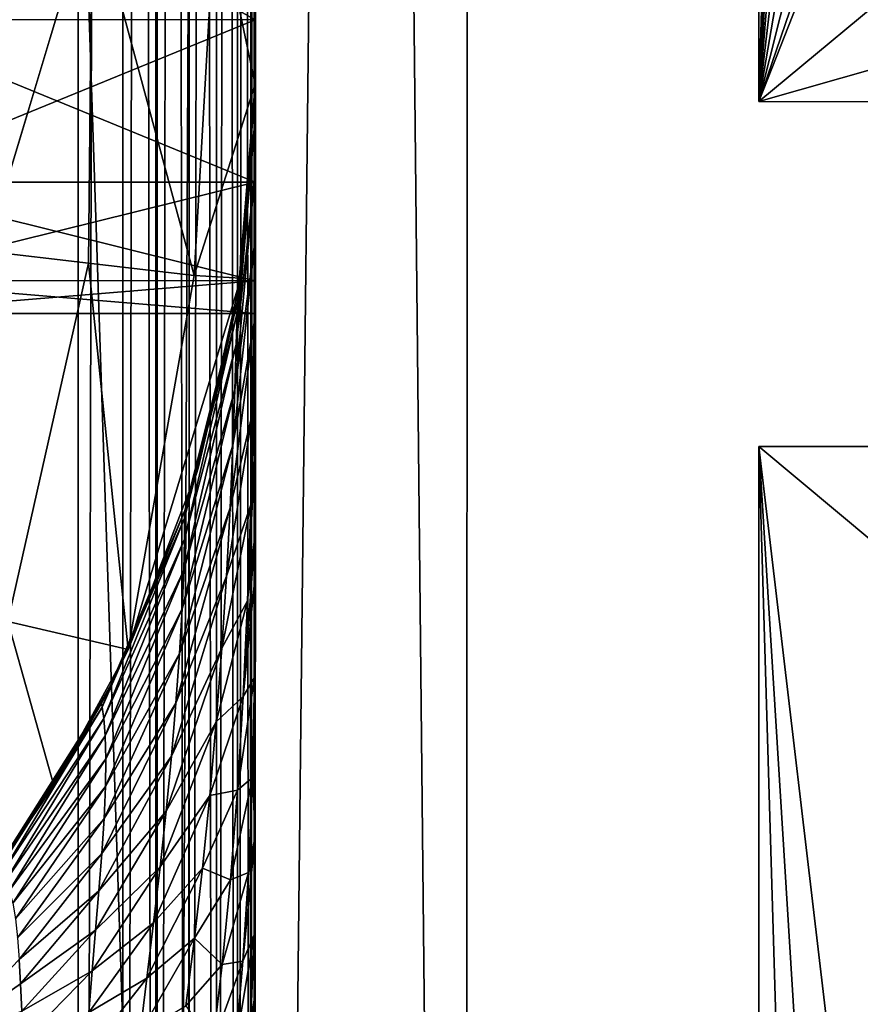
# Model space of a CAD drawing. Header units: metres. Extents: x -205 to 205, y -104 to 104.
# Tile 80 of 256: x -174.4 to -171.22, y -22.36 to -18.64. Entities that reach past the tile are written whole.
import ezdxf

# ---------------------------------------------------------------- set-up
doc = ezdxf.new("R2010")
doc.units = ezdxf.units.M
doc.layers.add('solid_01_2-CONSUMER_EHM_BOX_SW0001', color=7, linetype='CONTINUOUS')

msp = doc.modelspace()

# ---------------------------------------------------------------- linework, layer by layer
at = {"layer": 'solid_01_2-CONSUMER_EHM_BOX_SW0001'}
for points in [[(-200.010849, -74.958488), (-200.010773, 75.041512), (-0.010778, 75.04142)], [(-0.010849, -74.95858), (-200.010849, -74.958488), (-0.010778, 75.04142)], [(-174.012405, -37.447227, 75), (-185.602478, 63.645401, 75), (-185.61615, -63.545567, 75)], [(-174.001678, 37.552773, 75), (-185.602478, 63.645401, 75), (-174.012405, -37.447227, 75)], [(-174.779678, -44.773994, 63.099998), (-174.770035, 44.871502, 63.099998), (-173.878281, 45.545788, 63.099998)], [(-173.888062, -45.448475, 63.099998), (-174.779678, -44.773994, 63.099998), (-173.878281, 45.545788, 63.099998)], [(-173.888062, -45.448475, 63.099998), (-173.878281, 45.545788, 63.099998), (-173.501678, 37.5527, 63.099998)], [(-174.82457, -41.498524, 46), (-174.812668, 41.604301, 46), (-174.170227, 42.462925, 46)], [(-174.182373, -42.35733, 46), (-174.82457, -41.498524, 46), (-174.170227, 42.462925, 46)], [(-174.001678, 37.552773, 46), (-174.182373, -42.35733, 46), (-174.170227, 42.462925, 46)], [(-176.001678, 37.553059, 48), (-176.012405, -37.446941, 48), (-173.501678, 37.5527, 48)], [(-176.001678, 37.553059, 57), (-176.012405, -37.446941, 57), (-173.501678, 37.5527, 57)], [(-176.001678, 37.553059, 55), (-173.512405, -37.4473, 55), (-176.012405, -37.446941, 55)], [(-176.012405, -37.446941, 48), (-173.512405, -37.4473, 48), (-173.501678, 37.5527, 48)], [(-173.512405, -37.4473, 57), (-173.501678, 37.5527, 57), (-176.012405, -37.446941, 57)], [(-176.001678, 37.553059, 55), (-173.501678, 37.5527, 55), (-173.512405, -37.4473, 55)], [(-174.001678, 37.552773, 46), (-174.012405, -37.447227, 46), (-174.182373, -42.35733, 46)], [(-173.872269, 37.552753, 45.982964), (-174.012405, -37.447227, 46), (-174.001678, 37.552773, 46)], [(-173.883499, -37.447247, 75.016899), (-174.001678, 37.552773, 75), (-174.012405, -37.447227, 75)], [(-173.872269, 37.552753, 45.982964), (-173.882996, -37.447247, 45.982964), (-174.012405, -37.447227, 46)], [(-173.872772, 37.552753, 75.016899), (-174.001678, 37.552773, 75), (-173.883499, -37.447247, 75.016899)], [(-173.888062, -45.448475, 63.099998), (-173.501678, 37.5527, 63.099998), (-173.512405, -37.4473, 63.099998)], [(-173.872772, 37.552753, 75.016899), (-173.883499, -37.447247, 75.016899), (-173.762741, -37.447262, 75.066788)], [(-173.872269, 37.552753, 45.982964), (-173.751556, 37.552738, 45.932949), (-173.882996, -37.447247, 45.982964)], [(-173.751556, 37.552738, 45.932949), (-173.762299, -37.447262, 45.932949), (-173.882996, -37.447247, 45.982964)], [(-173.872772, 37.552753, 75.016899), (-173.762741, -37.447262, 75.066788), (-173.752014, 37.552738, 75.066788)], [(-173.752014, 37.552738, 75.066788), (-173.762741, -37.447262, 75.066788), (-173.659042, -37.447277, 75.146263)], [(-173.751556, 37.552738, 45.932949), (-173.647934, 37.552723, 45.853367), (-173.762299, -37.447262, 45.932949)], [(-173.647934, 37.552723, 45.853367), (-173.658676, -37.447277, 45.853367), (-173.762299, -37.447262, 45.932949)], [(-173.752014, 37.552738, 75.066788), (-173.659042, -37.447277, 75.146263), (-173.6483, 37.552723, 75.146263)], [(-173.6483, 37.552723, 75.146263), (-173.659042, -37.447277, 75.146263), (-173.579468, -37.447289, 75.249886)], [(-173.647934, 37.552723, 45.853367), (-173.568466, 37.552711, 45.74966), (-173.658676, -37.447277, 45.853367)], [(-173.568466, 37.552711, 45.74966), (-173.579193, -37.447289, 45.74966), (-173.658676, -37.447277, 45.853367)], [(-173.6483, 37.552723, 75.146263), (-173.579468, -37.447289, 75.249886), (-173.568726, 37.552711, 75.249886)], [(-173.568726, 37.552711, 75.249886), (-173.579468, -37.447289, 75.249886), (-173.529449, -37.447296, 75.37059)], [(-173.568466, 37.552711, 45.74966), (-173.51857, 37.552704, 45.628902), (-173.579193, -37.447289, 45.74966)], [(-173.51857, 37.552704, 45.628902), (-173.529312, -37.447296, 45.628902), (-173.579193, -37.447289, 45.74966)], [(-173.568726, 37.552711, 75.249886), (-173.529449, -37.447296, 75.37059), (-173.518707, 37.552704, 75.37059)], [(-173.518707, 37.552704, 75.37059), (-173.529449, -37.447296, 75.37059), (-173.512405, -37.4473, 75.5)], [(-173.51857, 37.552704, 45.628902), (-173.501678, 37.5527, 45.5), (-173.529312, -37.447296, 45.628902)], [(-173.529312, -37.447296, 45.628902), (-173.501678, 37.5527, 45.5), (-173.512405, -37.4473, 45.5)], [(-173.518707, 37.552704, 75.37059), (-173.512405, -37.4473, 75.5), (-173.501678, 37.5527, 75.5)], [(-173.512405, -37.4473, 107), (-173.501678, 37.5527, 108.5), (-173.501678, 37.5527, 107)], [(-173.512405, -37.4473, 107), (-173.501678, 37.5527, 107), (-172.712402, -37.447414, 106.5)], [(-173.512405, -37.4473, 106), (-172.701675, 37.552586, 106.5), (-173.501678, 37.5527, 106)], [(-173.512405, -37.4473, 48), (-173.501678, 37.5527, 55), (-173.501678, 37.5527, 48)], [(-173.512405, -37.4473, 55), (-173.501678, 37.5527, 55), (-173.512405, -37.4473, 48)], [(-173.512405, -37.4473, 57), (-173.501678, 37.5527, 63.099998), (-173.501678, 37.5527, 57)], [(-173.512405, -37.4473, 63.099998), (-173.501678, 37.5527, 63.099998), (-173.512405, -37.4473, 57)], [(-173.512405, -37.4473, 108.5), (-88.501671, 37.540531, 108.5), (-173.501678, 37.5527, 108.5)], [(-173.512405, -37.4473, 108.5), (-173.501678, 37.5527, 108.5), (-173.512405, -37.4473, 107)], [(-173.512405, -37.4473, 105), (-173.501678, 37.5527, 106), (-173.501678, 37.5527, 105)], [(-173.512405, -37.4473, 105), (-173.512405, -37.4473, 106), (-173.501678, 37.5527, 106)], [(-172.712402, -37.447414, 104.5), (-173.512405, -37.4473, 105), (-173.501678, 37.5527, 105)], [(-173.512405, -37.4473, 103), (-173.501678, 37.5527, 104), (-173.501678, 37.5527, 103)], [(-173.512405, -37.4473, 104), (-173.501678, 37.5527, 104), (-173.512405, -37.4473, 103)], [(-172.701675, 37.552586, 104.5), (-173.501678, 37.5527, 104), (-173.512405, -37.4473, 104)], [(-172.712402, -37.447414, 102.5), (-173.512405, -37.4473, 103), (-173.501678, 37.5527, 103)], [(-173.512405, -37.4473, 101), (-173.501678, 37.5527, 102), (-173.501678, 37.5527, 101)], [(-173.512405, -37.4473, 102), (-173.501678, 37.5527, 102), (-173.512405, -37.4473, 101)], [(-172.701675, 37.552586, 102.5), (-173.501678, 37.5527, 102), (-173.512405, -37.4473, 102)], [(-172.712402, -37.447414, 100.5), (-173.512405, -37.4473, 101), (-173.501678, 37.5527, 101)], [(-173.512405, -37.4473, 99), (-173.501678, 37.5527, 100), (-173.501678, 37.5527, 99)], [(-173.512405, -37.4473, 100), (-173.501678, 37.5527, 100), (-173.512405, -37.4473, 99)], [(-172.701675, 37.552586, 100.5), (-173.501678, 37.5527, 100), (-173.512405, -37.4473, 100)], [(-172.712402, -37.447414, 98.5), (-173.512405, -37.4473, 99), (-173.501678, 37.5527, 99)], [(-173.512405, -37.4473, 97), (-173.501678, 37.5527, 98), (-173.501678, 37.5527, 97)], [(-173.512405, -37.4473, 98), (-173.501678, 37.5527, 98), (-173.512405, -37.4473, 97)], [(-172.701675, 37.552586, 98.5), (-173.501678, 37.5527, 98), (-173.512405, -37.4473, 98)], [(-172.712402, -37.447414, 96.5), (-173.512405, -37.4473, 97), (-173.501678, 37.5527, 97)], [(-173.512405, -37.4473, 95), (-173.501678, 37.5527, 96), (-173.501678, 37.5527, 95)], [(-173.512405, -37.4473, 96), (-173.501678, 37.5527, 96), (-173.512405, -37.4473, 95)], [(-172.701675, 37.552586, 96.5), (-173.501678, 37.5527, 96), (-173.512405, -37.4473, 96)], [(-172.712402, -37.447414, 94.5), (-173.512405, -37.4473, 95), (-173.501678, 37.5527, 95)], [(-173.512405, -37.4473, 93), (-173.501678, 37.5527, 94), (-173.501678, 37.5527, 93)], [(-173.512405, -37.4473, 94), (-173.501678, 37.5527, 94), (-173.512405, -37.4473, 93)], [(-172.701675, 37.552586, 94.5), (-173.501678, 37.5527, 94), (-173.512405, -37.4473, 94)], [(-172.712402, -37.447414, 92.5), (-173.512405, -37.4473, 93), (-173.501678, 37.5527, 93)], [(-173.512405, -37.4473, 91), (-173.501678, 37.5527, 92), (-173.501678, 37.5527, 91)], [(-173.512405, -37.4473, 92), (-173.501678, 37.5527, 92), (-173.512405, -37.4473, 91)], [(-172.701675, 37.552586, 92.5), (-173.501678, 37.5527, 92), (-173.512405, -37.4473, 92)], [(-172.712402, -37.447414, 90.5), (-173.512405, -37.4473, 91), (-173.501678, 37.5527, 91)], [(-173.512405, -37.4473, 89), (-173.501678, 37.5527, 90), (-173.501678, 37.5527, 89)], [(-173.512405, -37.4473, 90), (-173.501678, 37.5527, 90), (-173.512405, -37.4473, 89)], [(-172.701675, 37.552586, 90.5), (-173.501678, 37.5527, 90), (-173.512405, -37.4473, 90)], [(-172.712402, -37.447414, 88.5), (-173.512405, -37.4473, 89), (-173.501678, 37.5527, 89)], [(-173.512405, -37.4473, 87), (-173.501678, 37.5527, 88), (-173.501678, 37.5527, 87)], [(-173.512405, -37.4473, 88), (-173.501678, 37.5527, 88), (-173.512405, -37.4473, 87)], [(-172.701675, 37.552586, 88.5), (-173.501678, 37.5527, 88), (-173.512405, -37.4473, 88)], [(-172.712402, -37.447414, 86.5), (-173.512405, -37.4473, 87), (-173.501678, 37.5527, 87)], [(-173.512405, -37.4473, 85), (-173.501678, 37.5527, 86), (-173.501678, 37.5527, 85)], [(-173.512405, -37.4473, 86), (-173.501678, 37.5527, 86), (-173.512405, -37.4473, 85)], [(-172.701675, 37.552586, 86.5), (-173.501678, 37.5527, 86), (-173.512405, -37.4473, 86)], [(-172.712402, -37.447414, 84.5), (-173.512405, -37.4473, 85), (-173.501678, 37.5527, 85)], [(-173.512405, -37.4473, 83), (-173.501678, 37.5527, 84), (-173.501678, 37.5527, 83)], [(-173.512405, -37.4473, 84), (-173.501678, 37.5527, 84), (-173.512405, -37.4473, 83)], [(-172.701675, 37.552586, 84.5), (-173.501678, 37.5527, 84), (-173.512405, -37.4473, 84)], [(-172.712402, -37.447414, 82.5), (-173.512405, -37.4473, 83), (-173.501678, 37.5527, 83)], [(-173.512405, -37.4473, 81), (-173.501678, 37.5527, 82), (-173.501678, 37.5527, 81)], [(-173.512405, -37.4473, 82), (-173.501678, 37.5527, 82), (-173.512405, -37.4473, 81)], [(-172.701675, 37.552586, 82.5), (-173.501678, 37.5527, 82), (-173.512405, -37.4473, 82)], [(-172.712402, -37.447414, 80.5), (-173.512405, -37.4473, 81), (-173.501678, 37.5527, 81)], [(-173.512405, -37.4473, 79), (-173.501678, 37.5527, 80), (-173.501678, 37.5527, 79)], [(-173.512405, -37.4473, 80), (-173.501678, 37.5527, 80), (-173.512405, -37.4473, 79)], [(-172.701675, 37.552586, 80.5), (-173.501678, 37.5527, 80), (-173.512405, -37.4473, 80)], [(-172.712402, -37.447414, 78.5), (-173.512405, -37.4473, 79), (-173.501678, 37.5527, 79)], [(-173.512405, -37.4473, 77), (-173.501678, 37.5527, 78), (-173.501678, 37.5527, 77)], [(-173.512405, -37.4473, 78), (-173.501678, 37.5527, 78), (-173.512405, -37.4473, 77)], [(-172.701675, 37.552586, 78.5), (-173.501678, 37.5527, 78), (-173.512405, -37.4473, 78)], [(-172.712402, -37.447414, 76.5), (-173.512405, -37.4473, 77), (-173.501678, 37.5527, 77)], [(-173.512405, -37.4473, 75.5), (-173.501678, 37.5527, 76), (-173.501678, 37.5527, 75.5)], [(-173.512405, -37.4473, 76), (-173.501678, 37.5527, 76), (-173.512405, -37.4473, 75.5)], [(-172.701675, 37.552586, 76.5), (-173.501678, 37.5527, 76), (-173.512405, -37.4473, 76)], [(-173.507034, 0.052701, 44.299999), (-173.512405, -37.4473, 45.5), (-173.501678, 37.5527, 45.5)], [(-172.712402, -37.447414, 106.5), (-172.701675, 37.552586, 106.5), (-173.512405, -37.4473, 106)], [(-172.701675, 37.552586, 104.5), (-173.512405, -37.4473, 104), (-172.712402, -37.447414, 104.5)], [(-172.701675, 37.552586, 102.5), (-173.512405, -37.4473, 102), (-172.712402, -37.447414, 102.5)], [(-172.701675, 37.552586, 100.5), (-173.512405, -37.4473, 100), (-172.712402, -37.447414, 100.5)], [(-172.701675, 37.552586, 98.5), (-173.512405, -37.4473, 98), (-172.712402, -37.447414, 98.5)], [(-172.701675, 37.552586, 96.5), (-173.512405, -37.4473, 96), (-172.712402, -37.447414, 96.5)], [(-172.701675, 37.552586, 94.5), (-173.512405, -37.4473, 94), (-172.712402, -37.447414, 94.5)], [(-172.701675, 37.552586, 92.5), (-173.512405, -37.4473, 92), (-172.712402, -37.447414, 92.5)], [(-172.701675, 37.552586, 90.5), (-173.512405, -37.4473, 90), (-172.712402, -37.447414, 90.5)], [(-172.701675, 37.552586, 88.5), (-173.512405, -37.4473, 88), (-172.712402, -37.447414, 88.5)], [(-172.701675, 37.552586, 86.5), (-173.512405, -37.4473, 86), (-172.712402, -37.447414, 86.5)], [(-172.701675, 37.552586, 84.5), (-173.512405, -37.4473, 84), (-172.712402, -37.447414, 84.5)], [(-172.701675, 37.552586, 82.5), (-173.512405, -37.4473, 82), (-172.712402, -37.447414, 82.5)], [(-172.701675, 37.552586, 80.5), (-173.512405, -37.4473, 80), (-172.712402, -37.447414, 80.5)], [(-172.701675, 37.552586, 78.5), (-173.512405, -37.4473, 78), (-172.712402, -37.447414, 78.5)], [(-172.701675, 37.552586, 76.5), (-173.512405, -37.4473, 76), (-172.712402, -37.447414, 76.5)], [(-173.512405, -37.4473, 108.5), (-88.512413, -37.459469, 108.5), (-88.501671, 37.540531, 108.5)], [(-172.712402, -37.447414, 106.5), (-173.501678, 37.5527, 107), (-172.701675, 37.552586, 106.5)], [(-172.701675, 37.552586, 104.5), (-172.712402, -37.447414, 104.5), (-173.501678, 37.5527, 105)], [(-172.701675, 37.552586, 102.5), (-172.712402, -37.447414, 102.5), (-173.501678, 37.5527, 103)], [(-172.701675, 37.552586, 100.5), (-172.712402, -37.447414, 100.5), (-173.501678, 37.5527, 101)], [(-172.701675, 37.552586, 98.5), (-172.712402, -37.447414, 98.5), (-173.501678, 37.5527, 99)], [(-172.701675, 37.552586, 96.5), (-172.712402, -37.447414, 96.5), (-173.501678, 37.5527, 97)], [(-172.701675, 37.552586, 94.5), (-172.712402, -37.447414, 94.5), (-173.501678, 37.5527, 95)], [(-172.701675, 37.552586, 92.5), (-172.712402, -37.447414, 92.5), (-173.501678, 37.5527, 93)], [(-172.701675, 37.552586, 90.5), (-172.712402, -37.447414, 90.5), (-173.501678, 37.5527, 91)], [(-172.701675, 37.552586, 88.5), (-172.712402, -37.447414, 88.5), (-173.501678, 37.5527, 89)], [(-172.701675, 37.552586, 86.5), (-172.712402, -37.447414, 86.5), (-173.501678, 37.5527, 87)], [(-172.701675, 37.552586, 84.5), (-172.712402, -37.447414, 84.5), (-173.501678, 37.5527, 85)], [(-172.701675, 37.552586, 82.5), (-172.712402, -37.447414, 82.5), (-173.501678, 37.5527, 83)], [(-172.701675, 37.552586, 80.5), (-172.712402, -37.447414, 80.5), (-173.501678, 37.5527, 81)], [(-172.701675, 37.552586, 78.5), (-172.712402, -37.447414, 78.5), (-173.501678, 37.5527, 79)], [(-172.701675, 37.552586, 76.5), (-172.712402, -37.447414, 76.5), (-173.501678, 37.5527, 77)], [(-171.602295, 19.050734, 63.099998), (-170.502625, 19.050575, 63.099998), (-171.607727, -18.945875, 63.099998)], [(-171.602295, 19.050734, 63.099998), (-171.607727, -18.945875, 63.099998), (-171.350601, -11.220891, 38.651802)], [(-171.607727, -18.945875, 63.099998), (-170.502625, 19.050575, 63.099998), (-170.508057, -18.946032, 63.099998)], [(-173.504333, 18.985588, 3.5), (-173.658325, -18.174692, 3.5), (-173.50975, -18.880184, 3.5)], [(-173.506729, 2.269568, 4.824495), (-173.504333, 18.985588, 3.5), (-173.50975, -18.880184, 3.5)], [(-173.507034, 0.052701, 4.7), (-173.506729, 2.269568, 4.824495), (-173.50975, -18.880184, 3.5)], [(-173.507034, 0.052701, 44.299999), (-173.507355, -2.164165, 44.175507), (-173.512405, -37.4473, 45.5)], [(-173.507355, -2.164165, 4.824495), (-173.507034, 0.052701, 4.7), (-173.50975, -18.880184, 3.5)], [(-173.507355, -2.164165, 44.175507), (-173.507675, -4.353168, 43.803581), (-173.512405, -37.4473, 45.5)], [(-173.507675, -4.353168, 5.196418), (-173.507355, -2.164165, 4.824495), (-173.50975, -18.880184, 3.5)], [(-173.507675, -4.353168, 43.803581), (-173.50798, -6.486776, 43.188904), (-173.512405, -37.4473, 45.5)], [(-173.50798, -6.486776, 5.811095), (-173.507675, -4.353168, 5.196418), (-173.50975, -18.880184, 3.5)], [(-173.50798, -6.486776, 43.188904), (-173.50827, -8.538154, 42.339203), (-173.512405, -37.4473, 45.5)], [(-173.50827, -8.538154, 6.660799), (-173.50798, -6.486776, 5.811095), (-173.50975, -18.880184, 3.5)], [(-173.50827, -8.538154, 42.339203), (-173.508545, -10.481503, 41.265156), (-173.512405, -37.4473, 45.5)], [(-173.508545, -10.481503, 7.734846), (-173.50827, -8.538154, 6.660799), (-173.50975, -18.880184, 3.5)], [(-173.508545, -10.481503, 41.265156), (-173.508804, -12.292379, 39.98027), (-173.512405, -37.4473, 45.5)], [(-173.508804, -12.292379, 9.019729), (-173.508545, -10.481503, 7.734846), (-173.50975, -18.880184, 3.5)], [(-171.350601, -11.220891, 38.651802), (-171.607727, -18.945875, 63.099998), (-171.336594, -12.726585, 37.294281)], [(-173.508804, -12.292379, 39.98027), (-173.509048, -13.948009, 38.500713), (-173.512405, -37.4473, 45.5)], [(-173.509048, -13.948009, 10.499289), (-173.508804, -12.292379, 9.019729), (-173.50975, -18.880184, 3.5)], [(-171.336594, -12.726585, 37.294281), (-171.607727, -18.945875, 63.099998), (-171.320892, -14.069124, 35.776398)], [(-173.509048, -13.948009, 38.500713), (-173.512405, -37.4473, 14.5), (-173.512405, -37.4473, 45.5)], [(-173.509048, -13.948009, 38.500713), (-173.509262, -15.42757, 36.845081), (-173.512405, -37.4473, 14.5)], [(-173.509262, -15.42757, 12.154919), (-173.509048, -13.948009, 10.499289), (-173.50975, -18.880184, 3.5)], [(-171.320892, -14.069124, 35.776398), (-171.607727, -18.945875, 63.099998), (-171.30368, -15.231506, 34.117634)], [(-171.30368, -15.231506, 34.117634), (-171.607727, -18.945875, 63.099998), (-171.285202, -16.199047, 32.339241)], [(-173.509262, -15.42757, 36.845081), (-173.509445, -16.712454, 35.034203), (-173.512405, -37.4473, 14.5)], [(-173.509445, -16.712454, 13.965796), (-173.509262, -15.42757, 12.154919), (-173.50975, -18.880184, 3.5)], [(-171.285202, -16.199047, 32.339241), (-171.607727, -18.945875, 63.099998), (-171.265671, -16.959574, 30.463953)], [(-173.509445, -16.712454, 35.034203), (-173.509598, -17.786499, 33.090855), (-173.512405, -37.4473, 14.5)], [(-173.509598, -17.786499, 15.909144), (-173.509445, -16.712454, 13.965796), (-173.50975, -18.880184, 3.5)], [(-171.265671, -16.959574, 30.463953), (-171.607727, -18.945875, 63.099998), (-171.245346, -17.503565, 28.51568)], [(-171.245346, -17.503565, 28.51568), (-171.607727, -18.945875, 63.099998), (-171.224487, -17.824242, 26.519228)], [(-175.00972, -18.635973, 17.960474), (-175.009598, -17.786268, 15.909102), (-173.50972, -18.636204, 17.960524)], [(-175.00972, -18.635973, 31.039526), (-173.50972, -18.636204, 31.039476), (-173.509598, -17.786499, 33.090855)], [(-175.009598, -17.786268, 15.909102), (-173.509598, -17.786499, 15.909144), (-173.50972, -18.636204, 17.960524)], [(-173.509598, -17.786499, 33.090855), (-173.50972, -18.636204, 31.039476), (-173.512405, -37.4473, 14.5)], [(-173.50972, -18.636204, 17.960524), (-173.509598, -17.786499, 15.909144), (-173.50975, -18.880184, 3.5)], [(-171.224487, -17.824242, 26.519228), (-171.607727, -18.945875, 63.099998), (-171.203354, -17.917654, 24.5)], [(-171.203354, -17.917654, 24.5), (-171.607727, -18.945875, 63.099998), (-171.009689, -18.447657, 6)], [(-174.125519, -18.174692, 3.455959), (-174.576248, -18.174692, 3.325387), (-174.527634, -19.511467, 3.371311)], [(-174.125519, -18.174692, 3.455959), (-174.527634, -19.511467, 3.371311), (-174.139572, -19.556643, 3.467618)], [(-174.125519, -18.174692, 3.455959), (-174.139572, -19.556643, 3.467618), (-173.741196, -19.603006, 3.5)], [(-173.658325, -18.174692, 3.5), (-174.125519, -18.174692, 3.455959), (-173.741196, -19.603006, 3.5)], [(-173.50975, -18.880184, 3.5), (-173.658325, -18.174692, 3.5), (-173.741196, -19.603006, 3.5)], [(-171.607727, -18.945875, 63.099998), (-170.067291, -18.505388, 12.6), (-171.009689, -18.447657, 6)], [(-171.607727, -18.945875, 63.099998), (-170.508057, -18.946032, 63.099998), (-170.067291, -18.505388, 12.6)], [(-175.009796, -19.250656, 28.905914), (-173.50972, -18.636204, 31.039476), (-175.00972, -18.635973, 31.039526)], [(-175.009796, -19.250656, 20.094086), (-175.00972, -18.635973, 17.960474), (-173.509796, -19.250881, 20.09413)], [(-175.009796, -19.250656, 28.905914), (-173.509796, -19.250881, 28.90587), (-173.50972, -18.636204, 31.039476)], [(-175.00972, -18.635973, 17.960474), (-173.50972, -18.636204, 17.960524), (-173.509796, -19.250881, 20.09413)], [(-173.50972, -18.636204, 31.039476), (-173.509796, -19.250881, 28.90587), (-173.512405, -37.4473, 14.5)], [(-173.50972, -18.636204, 17.960524), (-173.509781, -19.052788, 13.261415), (-173.509796, -19.204235, 13.542428)], [(-173.509796, -19.250881, 20.09413), (-173.50972, -18.636204, 17.960524), (-173.509796, -19.204235, 13.542428)], [(-173.50972, -18.636204, 17.960524), (-173.509766, -18.952757, 12.994148), (-173.509781, -19.052788, 13.261415)], [(-173.50972, -18.636204, 17.960524), (-173.50975, -18.897343, 12.741017), (-173.509766, -18.952757, 12.994148)], [(-173.50972, -18.636204, 17.960524), (-173.50975, -18.880184, 12.5), (-173.50975, -18.897343, 12.741017)], [(-173.50972, -18.636204, 17.960524), (-173.50975, -18.880184, 3.5), (-173.50975, -18.880184, 12.5)], [(-173.56395, -19.613672, 3.5), (-173.50975, -18.880184, 3.5), (-173.741196, -19.603006, 3.5)], [(-173.578568, -19.744909, 12.824918), (-173.50975, -18.897343, 12.741017), (-173.50975, -18.880184, 12.5)], [(-173.577606, -19.700426, 12.5), (-173.578568, -19.744909, 12.824918), (-173.50975, -18.880184, 12.5)], [(-173.509827, -19.008772, 13.095444), (-173.50975, -18.897343, 12.741017), (-173.578568, -19.744909, 12.824918)], [(-173.56395, -19.613672, 3.5), (-173.577606, -19.700426, 12.5), (-173.50975, -18.880184, 12.5)], [(-173.56395, -19.613672, 3.5), (-173.50975, -18.880184, 12.5), (-173.50975, -18.880184, 3.5)], [(-173.509827, -19.008772, 13.095444), (-173.509766, -18.952757, 12.994148), (-173.50975, -18.897343, 12.741017)], [(-173.509827, -19.008772, 13.095444), (-173.509781, -19.052788, 13.261415), (-173.509766, -18.952757, 12.994148)], [(-173.509827, -19.008772, 13.095444), (-173.578568, -19.744909, 12.824918), (-173.581467, -19.864126, 13.116941)], [(-173.510239, -19.214134, 13.440465), (-173.509827, -19.008772, 13.095444), (-173.581467, -19.864126, 13.116941)], [(-173.510239, -19.214134, 13.440465), (-173.509781, -19.052788, 13.261415), (-173.509827, -19.008772, 13.095444)], [(-173.510239, -19.214134, 13.440465), (-173.509796, -19.204235, 13.542428), (-173.509781, -19.052788, 13.261415)], [(-173.51149, -19.477549, 13.731335), (-173.509827, -19.408117, 13.824896), (-173.509796, -19.204235, 13.542428)], [(-173.51149, -19.477549, 13.731335), (-173.509796, -19.204235, 13.542428), (-173.510239, -19.214134, 13.440465)], [(-173.509796, -19.250881, 20.09413), (-173.509796, -19.204235, 13.542428), (-173.509827, -19.408117, 13.824896)], [(-173.510239, -19.214134, 13.440465), (-173.581467, -19.864126, 13.116941), (-173.586578, -20.035311, 13.368639)], [(-173.51149, -19.477549, 13.731335), (-173.510239, -19.214134, 13.440465), (-173.586578, -20.035311, 13.368639)], [(-175.009857, -19.622585, 26.716896), (-173.509796, -19.250881, 28.90587), (-175.009796, -19.250656, 28.905914)], [(-175.009857, -19.622585, 22.283104), (-175.009796, -19.250656, 20.094086), (-173.509857, -19.622803, 22.283133)], [(-175.009857, -19.622585, 26.716896), (-173.509857, -19.622803, 26.716867), (-173.509796, -19.250881, 28.90587)], [(-175.009796, -19.250656, 20.094086), (-173.509796, -19.250881, 20.09413), (-173.509857, -19.622803, 22.283133)], [(-173.509796, -19.250881, 28.90587), (-173.510391, -23.365465, 14.5), (-173.512405, -37.4473, 14.5)], [(-173.509796, -19.250881, 28.90587), (-173.510376, -23.246744, 14.510022), (-173.510391, -23.365465, 14.5)], [(-173.509796, -19.250881, 28.90587), (-173.510361, -23.108545, 14.539515), (-173.510376, -23.246744, 14.510022)], [(-173.509796, -19.250881, 28.90587), (-173.51033, -22.951077, 14.585138), (-173.510361, -23.108545, 14.539515)], [(-173.509796, -19.250881, 28.90587), (-173.510315, -22.771217, 14.642188), (-173.51033, -22.951077, 14.585138)], [(-173.509796, -19.250881, 28.90587), (-173.510284, -22.561958, 14.705911), (-173.510315, -22.771217, 14.642188)], [(-173.509796, -19.250881, 28.90587), (-173.510254, -22.391573, 14.751582), (-173.510284, -22.561958, 14.705911)], [(-173.509796, -19.250881, 28.90587), (-173.510239, -22.313669, 14.769974), (-173.510254, -22.391573, 14.751582)], [(-173.509796, -19.250881, 28.90587), (-173.510193, -22.012806, 14.824757), (-173.510239, -22.313669, 14.769974)], [(-173.509796, -19.250881, 28.90587), (-173.510162, -21.721725, 14.850832), (-173.510193, -22.012806, 14.824757)], [(-173.509796, -19.250881, 28.90587), (-173.509857, -19.622803, 26.716867), (-173.510162, -21.721725, 14.850832)], [(-173.509857, -19.622803, 22.283133), (-173.509796, -19.250881, 20.09413), (-173.509827, -19.408117, 13.824896)], [(-173.514191, -19.782419, 13.96944), (-173.509857, -19.656097, 14.089117), (-173.509827, -19.408117, 13.824896)], [(-173.514191, -19.782419, 13.96944), (-173.509827, -19.408117, 13.824896), (-173.51149, -19.477549, 13.731335)], [(-173.509857, -19.622803, 22.283133), (-173.509827, -19.408117, 13.824896), (-173.509857, -19.656097, 14.089117)], [(-173.51149, -19.477549, 13.731335), (-173.586578, -20.035311, 13.368639), (-173.594299, -20.244221, 13.581611)], [(-173.514191, -19.782419, 13.96944), (-173.51149, -19.477549, 13.731335), (-173.594299, -20.244221, 13.581611)], [(-174.139572, -19.556643, 3.467618), (-174.527634, -19.511467, 3.371311), (-174.445297, -20.911509, 3.455888)], [(-174.139572, -19.556643, 3.467618), (-174.445297, -20.911509, 3.455888), (-173.989883, -21.017405, 3.5)], [(-173.741196, -19.603006, 3.5), (-174.139572, -19.556643, 3.467618), (-173.989883, -21.017405, 3.5)], [(-173.56395, -19.613672, 3.5), (-173.741196, -19.603006, 3.5), (-173.989883, -21.017405, 3.5)], [(-173.56395, -19.613672, 3.5), (-173.989883, -21.017405, 3.5), (-173.725159, -20.331261, 3.5)], [(-173.56395, -19.613672, 3.5), (-173.725159, -20.331261, 3.5), (-173.577606, -19.700426, 12.5)], [(-175.009857, -19.622585, 22.283104), (-173.509872, -19.747299, 24.5), (-175.009872, -19.747084, 24.5)], [(-175.009872, -19.747084, 24.5), (-173.509857, -19.622803, 26.716867), (-175.009857, -19.622585, 26.716896)], [(-175.009872, -19.747084, 24.5), (-173.509872, -19.747299, 24.5), (-173.509857, -19.622803, 26.716867)], [(-175.009857, -19.622585, 22.283104), (-173.509857, -19.622803, 22.283133), (-173.509872, -19.747299, 24.5)], [(-173.509857, -19.622803, 26.716867), (-173.510101, -21.280037, 14.836432), (-173.510162, -21.721725, 14.850832)], [(-173.509857, -19.622803, 26.716867), (-173.51004, -20.921148, 14.773722), (-173.510101, -21.280037, 14.836432)], [(-173.509857, -19.622803, 26.716867), (-173.51001, -20.736738, 14.722376), (-173.51004, -20.921148, 14.773722)], [(-173.509857, -19.622803, 26.716867), (-173.509995, -20.57548, 14.666039), (-173.51001, -20.736738, 14.722376)], [(-173.509857, -19.622803, 26.716867), (-173.509872, -19.747299, 24.5), (-173.509995, -20.57548, 14.666039)], [(-173.509857, -19.622803, 22.283133), (-173.509857, -19.656097, 14.089117), (-173.509872, -19.747299, 24.5)], [(-173.51915, -20.116875, 14.154263), (-173.509903, -19.938223, 14.321355), (-173.509857, -19.656097, 14.089117)], [(-173.51915, -20.116875, 14.154263), (-173.509857, -19.656097, 14.089117), (-173.514191, -19.782419, 13.96944)], [(-173.509872, -19.747299, 24.5), (-173.509857, -19.656097, 14.089117), (-173.509903, -19.938223, 14.321355)], [(-173.577606, -19.700426, 12.5), (-173.776596, -20.491047, 12.5), (-173.776627, -20.5205, 12.750074)], [(-173.578568, -19.744909, 12.824918), (-173.577606, -19.700426, 12.5), (-173.776627, -20.5205, 12.750074)], [(-173.725159, -20.331261, 3.5), (-173.776596, -20.491047, 12.5), (-173.577606, -19.700426, 12.5)], [(-173.578568, -19.744909, 12.824918), (-173.776627, -20.5205, 12.750074), (-173.777267, -20.600134, 12.976013)], [(-173.581467, -19.864126, 13.116941), (-173.578568, -19.744909, 12.824918), (-173.777267, -20.600134, 12.976013)], [(-173.509872, -19.747299, 24.5), (-173.509949, -20.246576, 14.514735), (-173.509995, -20.57548, 14.666039)], [(-173.509872, -19.747299, 24.5), (-173.509903, -19.938223, 14.321355), (-173.509949, -20.246576, 14.514735)], [(-173.514191, -19.782419, 13.96944), (-173.594299, -20.244221, 13.581611), (-173.60495, -20.48173, 13.756222)], [(-173.51915, -20.116875, 14.154263), (-173.514191, -19.782419, 13.96944), (-173.60495, -20.48173, 13.756222)], [(-173.581467, -19.864126, 13.116941), (-173.777267, -20.600134, 12.976013), (-173.780167, -20.717072, 13.172655)], [(-173.586578, -20.035311, 13.368639), (-173.581467, -19.864126, 13.116941), (-173.780167, -20.717072, 13.172655)], [(-173.527145, -20.470274, 14.285447), (-173.509949, -20.246576, 14.514735), (-173.509903, -19.938223, 14.321355)], [(-173.527145, -20.470274, 14.285447), (-173.509903, -19.938223, 14.321355), (-173.51915, -20.116875, 14.154263)], [(-173.586578, -20.035311, 13.368639), (-173.780167, -20.717072, 13.172655), (-173.786346, -20.863102, 13.34145)], [(-173.594299, -20.244221, 13.581611), (-173.586578, -20.035311, 13.368639), (-173.786346, -20.863102, 13.34145)], [(-173.51915, -20.116875, 14.154263), (-173.60495, -20.48173, 13.756222), (-173.618835, -20.740088, 13.89206)], [(-173.527145, -20.470274, 14.285447), (-173.51915, -20.116875, 14.154263), (-173.618835, -20.740088, 13.89206)], [(-173.594299, -20.244221, 13.581611), (-173.786346, -20.863102, 13.34145), (-173.796173, -21.03244, 13.48283)], [(-173.60495, -20.48173, 13.756222), (-173.594299, -20.244221, 13.581611), (-173.796173, -21.03244, 13.48283)], [(-173.538986, -20.832579, 14.364101), (-173.509995, -20.57548, 14.666039), (-173.509949, -20.246576, 14.514735)], [(-173.538986, -20.832579, 14.364101), (-173.509949, -20.246576, 14.514735), (-173.527145, -20.470274, 14.285447)], [(-171.607925, -20.249266, 63.099998), (-171.60939, -30.504992, 63.099998), (-171.315567, -30.092371, 35.049206)], [(-171.607925, -20.249266, 63.099998), (-170.508255, -20.249424, 63.099998), (-171.60939, -30.504992, 63.099998)], [(-171.60939, -30.504992, 63.099998), (-170.508255, -20.249424, 63.099998), (-171.600906, -30.624025, 63.099998)], [(-171.607925, -20.249266, 63.099998), (-171.021667, -29.709133, 6.989528), (-171.021027, -25.224066, 6.989528)], [(-171.607925, -20.249266, 63.099998), (-171.315567, -30.092371, 35.049206), (-171.021667, -29.709133, 6.989528)], [(-171.607925, -20.249266, 63.099998), (-171.020386, -20.739019, 6.989528), (-170.508255, -20.249424, 63.099998)], [(-171.607925, -20.249266, 63.099998), (-171.021027, -25.224066, 6.989528), (-171.020386, -20.739019, 6.989528)], [(-171.600906, -30.624025, 63.099998), (-170.508255, -20.249424, 63.099998), (-171.580933, -30.737429, 63.099998)], [(-171.580933, -30.737429, 63.099998), (-170.508255, -20.249424, 63.099998), (-171.506241, -30.947594, 63.099998)], [(-171.506241, -30.947594, 63.099998), (-170.508255, -20.249424, 63.099998), (-171.383057, -31.138168, 63.099998)], [(-171.383057, -31.138168, 63.099998), (-170.508255, -20.249424, 63.099998), (-171.223679, -31.293915, 63.099998)], [(-173.725159, -20.331261, 3.5), (-173.989883, -21.017405, 3.5), (-173.776596, -20.491047, 12.5)], [(-173.527145, -20.470274, 14.285447), (-173.618835, -20.740088, 13.89206), (-173.636169, -21.011932, 13.989272)], [(-173.538986, -20.832579, 14.364101), (-173.527145, -20.470274, 14.285447), (-173.636169, -21.011932, 13.989272)], [(-173.776596, -20.491047, 12.5), (-174.055069, -21.150106, 12.5), (-174.088699, -21.235197, 12.681106)], [(-173.776627, -20.5205, 12.750074), (-173.776596, -20.491047, 12.5), (-174.088699, -21.235197, 12.681106)], [(-173.776596, -20.491047, 12.5), (-173.989883, -21.017405, 3.5), (-174.055069, -21.150106, 12.5)], [(-173.60495, -20.48173, 13.756222), (-173.796173, -21.03244, 13.48283), (-173.809692, -21.219742, 13.596595)], [(-173.618835, -20.740088, 13.89206), (-173.60495, -20.48173, 13.756222), (-173.809692, -21.219742, 13.596595)], [(-173.776627, -20.5205, 12.750074), (-174.088699, -21.235197, 12.681106), (-174.082535, -21.277533, 12.846304)], [(-173.777267, -20.600134, 12.976013), (-173.776627, -20.5205, 12.750074), (-174.082535, -21.277533, 12.846304)], [(-173.555359, -21.194578, 14.393195), (-173.51001, -20.736738, 14.722376), (-173.509995, -20.57548, 14.666039)], [(-173.555359, -21.194578, 14.393195), (-173.509995, -20.57548, 14.666039), (-173.538986, -20.832579, 14.364101)], [(-173.777267, -20.600134, 12.976013), (-174.082535, -21.277533, 12.846304), (-174.077057, -21.343309, 12.992627)], [(-173.780167, -20.717072, 13.172655), (-173.777267, -20.600134, 12.976013), (-174.077057, -21.343309, 12.992627)], [(-173.780167, -20.717072, 13.172655), (-174.077057, -21.343309, 12.992627), (-174.074646, -21.429995, 13.121458)], [(-173.786346, -20.863102, 13.34145), (-173.780167, -20.717072, 13.172655), (-174.074646, -21.429995, 13.121458)], [(-173.618835, -20.740088, 13.89206), (-173.809692, -21.219742, 13.596595), (-173.826691, -21.419754, 13.682939)], [(-173.636169, -21.011932, 13.989272), (-173.618835, -20.740088, 13.89206), (-173.826691, -21.419754, 13.682939)], [(-173.512589, -21.122074, 14.714196), (-173.51001, -20.736738, 14.722376), (-173.555359, -21.194578, 14.393195)], [(-173.512589, -21.122074, 14.714196), (-173.51004, -20.921148, 14.773722), (-173.51001, -20.736738, 14.722376)], [(-173.538986, -20.832579, 14.364101), (-173.636169, -21.011932, 13.989272), (-173.657089, -21.290333, 14.049173)], [(-173.555359, -21.194578, 14.393195), (-173.538986, -20.832579, 14.364101), (-173.657089, -21.290333, 14.049173)], [(-173.786346, -20.863102, 13.34145), (-174.074646, -21.429995, 13.121458), (-174.076019, -21.535019, 13.233324)], [(-173.796173, -21.03244, 13.48283), (-173.786346, -20.863102, 13.34145), (-174.076019, -21.535019, 13.233324)], [(-174.604385, -22.001671, 3.479283), (-174.270981, -21.531425, 3.495953), (-174.445297, -20.911509, 3.455888)], [(-174.270981, -21.531425, 3.495953), (-173.989883, -21.017405, 3.5), (-174.445297, -20.911509, 3.455888)], [(-173.512589, -21.122074, 14.714196), (-173.510101, -21.280037, 14.836432), (-173.51004, -20.921148, 14.773722)], [(-174.055069, -21.150106, 12.5), (-173.989883, -21.017405, 3.5), (-174.270981, -21.531425, 3.495953)], [(-173.636169, -21.011932, 13.989272), (-173.826691, -21.419754, 13.682939), (-173.846848, -21.627531, 13.742905)], [(-173.657089, -21.290333, 14.049173), (-173.636169, -21.011932, 13.989272), (-173.846848, -21.627531, 13.742905)], [(-173.796173, -21.03244, 13.48283), (-174.076019, -21.535019, 13.233324), (-174.081131, -21.655394, 13.328225)], [(-173.809692, -21.219742, 13.596595), (-173.796173, -21.03244, 13.48283), (-174.081131, -21.655394, 13.328225)], [(-173.512589, -21.122074, 14.714196), (-173.555359, -21.194578, 14.393195), (-173.576752, -21.548271, 14.377528)], [(-173.52095, -21.500769, 14.66241), (-173.512589, -21.122074, 14.714196), (-173.576752, -21.548271, 14.377528)], [(-173.52095, -21.500769, 14.66241), (-173.510101, -21.280037, 14.836432), (-173.512589, -21.122074, 14.714196)], [(-174.055069, -21.150106, 12.5), (-174.270981, -21.531425, 3.495953), (-174.091248, -21.219721, 12.5)], [(-174.055069, -21.150106, 12.5), (-174.091248, -21.219721, 12.5), (-174.088699, -21.235197, 12.681106)], [(-173.555359, -21.194578, 14.393195), (-173.657089, -21.290333, 14.049173), (-173.68158, -21.569082, 14.074373)], [(-173.576752, -21.548271, 14.377528), (-173.555359, -21.194578, 14.393195), (-173.68158, -21.569082, 14.074373)], [(-174.091248, -21.219721, 12.5), (-174.270981, -21.531425, 3.495953), (-174.499512, -21.865774, 12.5)], [(-174.091248, -21.219721, 12.5), (-174.499512, -21.865774, 12.5), (-174.49263, -21.868078, 12.620029)], [(-174.088699, -21.235197, 12.681106), (-174.091248, -21.219721, 12.5), (-174.49263, -21.868078, 12.620029)], [(-174.088699, -21.235197, 12.681106), (-174.49263, -21.868078, 12.620029), (-174.475769, -21.876583, 12.731594)], [(-174.082535, -21.277533, 12.846304), (-174.088699, -21.235197, 12.681106), (-174.475769, -21.876583, 12.731594)], [(-173.809692, -21.219742, 13.596595), (-174.081131, -21.655394, 13.328225), (-174.089493, -21.787949, 13.406362)], [(-173.826691, -21.419754, 13.682939), (-173.809692, -21.219742, 13.596595), (-174.089493, -21.787949, 13.406362)], [(-174.082535, -21.277533, 12.846304), (-174.475769, -21.876583, 12.731594), (-174.456635, -21.895891, 12.833768)], [(-174.077057, -21.343309, 12.992627), (-174.082535, -21.277533, 12.846304), (-174.456635, -21.895891, 12.833768)], [(-173.52095, -21.500769, 14.66241), (-173.510162, -21.721725, 14.850832), (-173.510101, -21.280037, 14.836432)], [(-173.657089, -21.290333, 14.049173), (-173.846848, -21.627531, 13.742905), (-173.869644, -21.838745, 13.778452)], [(-173.68158, -21.569082, 14.074373), (-173.657089, -21.290333, 14.049173), (-173.869644, -21.838745, 13.778452)], [(-174.077057, -21.343309, 12.992627), (-174.456635, -21.895891, 12.833768), (-174.439529, -21.928646, 12.927941)], [(-174.074646, -21.429995, 13.121458), (-174.077057, -21.343309, 12.992627), (-174.439529, -21.928646, 12.927941)], [(-174.074646, -21.429995, 13.121458), (-174.439529, -21.928646, 12.927941), (-174.425858, -21.97525, 13.014764)], [(-174.076019, -21.535019, 13.233324), (-174.074646, -21.429995, 13.121458), (-174.425858, -21.97525, 13.014764)], [(-173.826691, -21.419754, 13.682939), (-174.089493, -21.787949, 13.406362), (-174.100388, -21.929695, 13.468445)], [(-173.846848, -21.627531, 13.742905), (-173.826691, -21.419754, 13.682939), (-174.100388, -21.929695, 13.468445)], [(-173.52095, -21.500769, 14.66241), (-173.576752, -21.548271, 14.377528), (-173.603287, -21.887316, 14.323516)], [(-173.535583, -21.859699, 14.574085), (-173.52095, -21.500769, 14.66241), (-173.603287, -21.887316, 14.323516)], [(-173.535583, -21.859699, 14.574085), (-173.510162, -21.721725, 14.850832), (-173.52095, -21.500769, 14.66241)], [(-174.499512, -21.865774, 12.5), (-174.270981, -21.531425, 3.495953), (-174.604385, -22.001671, 3.479283)], [(-174.076019, -21.535019, 13.233324), (-174.425858, -21.97525, 13.014764), (-174.415588, -22.034931, 13.094415)], [(-174.081131, -21.655394, 13.328225), (-174.076019, -21.535019, 13.233324), (-174.415588, -22.034931, 13.094415)], [(-173.576752, -21.548271, 14.377528), (-173.68158, -21.569082, 14.074373), (-173.709381, -21.843023, 14.068668)], [(-173.603287, -21.887316, 14.323516), (-173.576752, -21.548271, 14.377528), (-173.709381, -21.843023, 14.068668)], [(-173.68158, -21.569082, 14.074373), (-173.869644, -21.838745, 13.778452), (-173.894348, -22.049988, 13.792339)], [(-173.709381, -21.843023, 14.068668), (-173.68158, -21.569082, 14.074373), (-173.894348, -22.049988, 13.792339)], [(-174.081131, -21.655394, 13.328225), (-174.415588, -22.034931, 13.094415), (-174.408081, -22.106504, 13.167062)], [(-174.089493, -21.787949, 13.406362), (-174.081131, -21.655394, 13.328225), (-174.408081, -22.106504, 13.167062)], [(-173.846848, -21.627531, 13.742905), (-174.100388, -21.929695, 13.468445), (-174.112946, -22.07815, 13.515723)], [(-173.869644, -21.838745, 13.778452), (-173.846848, -21.627531, 13.742905), (-174.112946, -22.07815, 13.515723)], [(-173.55658, -22.195395, 14.45708), (-173.510162, -21.721725, 14.850832), (-173.535583, -21.859699, 14.574085)], [(-173.514557, -22.095543, 14.707743), (-173.510162, -21.721725, 14.850832), (-173.55658, -22.195395, 14.45708)], [(-173.514557, -22.095543, 14.707743), (-173.510193, -22.012806, 14.824757), (-173.510162, -21.721725, 14.850832)], [(-174.089493, -21.787949, 13.406362), (-174.408081, -22.106504, 13.167062), (-174.40239, -22.188845, 13.233047)], [(-174.100388, -21.929695, 13.468445), (-174.089493, -21.787949, 13.406362), (-174.40239, -22.188845, 13.233047)], [(-173.869644, -21.838745, 13.778452), (-174.112946, -22.07815, 13.515723), (-174.126068, -22.231592, 13.549856)], [(-173.894348, -22.049988, 13.792339), (-173.869644, -21.838745, 13.778452), (-174.126068, -22.231592, 13.549856)], [(-173.709381, -21.843023, 14.068668), (-173.894348, -22.049988, 13.792339), (-173.919983, -22.259089, 13.787895)], [(-173.73996, -22.108408, 14.036819), (-173.709381, -21.843023, 14.068668), (-173.919983, -22.259089, 13.787895)], [(-173.603287, -21.887316, 14.323516), (-173.709381, -21.843023, 14.068668), (-173.73996, -22.108408, 14.036819)], [(-173.535583, -21.859699, 14.574085), (-173.603287, -21.887316, 14.323516), (-173.634613, -22.20755, 14.238912)], [(-173.55658, -22.195395, 14.45708), (-173.535583, -21.859699, 14.574085), (-173.634613, -22.20755, 14.238912)], [(-173.634613, -22.20755, 14.238912), (-173.603287, -21.887316, 14.323516), (-173.73996, -22.108408, 14.036819)], [(-174.100388, -21.929695, 13.468445), (-174.40239, -22.188845, 13.233047), (-174.397324, -22.281202, 13.292876)], [(-174.112946, -22.07815, 13.515723), (-174.100388, -21.929695, 13.468445), (-174.397324, -22.281202, 13.292876)], [(-173.514557, -22.095543, 14.707743), (-173.510239, -22.313669, 14.769974), (-173.510193, -22.012806, 14.824757)], [(-173.894348, -22.049988, 13.792339), (-174.126068, -22.231592, 13.549856), (-174.138474, -22.389351, 13.572684)], [(-173.919983, -22.259089, 13.787895), (-173.894348, -22.049988, 13.792339), (-174.138474, -22.389351, 13.572684)], [(-174.112946, -22.07815, 13.515723), (-174.397324, -22.281202, 13.292876), (-174.391586, -22.38344, 13.347094)], [(-174.126068, -22.231592, 13.549856), (-174.112946, -22.07815, 13.515723), (-174.391586, -22.38344, 13.347094)], [(-173.514557, -22.095543, 14.707743), (-173.55658, -22.195395, 14.45708), (-173.58345, -22.507023, 14.320326)], [(-173.527817, -22.443113, 14.539796), (-173.514557, -22.095543, 14.707743), (-173.58345, -22.507023, 14.320326)], [(-173.527817, -22.443113, 14.539796), (-173.510239, -22.313669, 14.769974), (-173.514557, -22.095543, 14.707743)], [(-173.73996, -22.108408, 14.036819), (-173.919983, -22.259089, 13.787895), (-173.945358, -22.465504, 13.768685)], [(-173.772461, -22.363329, 13.984259), (-173.73996, -22.108408, 14.036819), (-173.945358, -22.465504, 13.768685)], [(-173.634613, -22.20755, 14.238912), (-173.73996, -22.108408, 14.036819), (-173.772461, -22.363329, 13.984259)], [(-174.686172, -22.485104, 13.165073), (-174.397324, -22.281202, 13.292876), (-174.40239, -22.188845, 13.233047)], [(-173.669861, -22.507822, 14.132447), (-173.634613, -22.20755, 14.238912), (-173.772461, -22.363329, 13.984259)], [(-173.55658, -22.195395, 14.45708), (-173.634613, -22.20755, 14.238912), (-173.669861, -22.507822, 14.132447)], [(-173.58345, -22.507023, 14.320326), (-173.55658, -22.195395, 14.45708), (-173.669861, -22.507822, 14.132447)], [(-174.126068, -22.231592, 13.549856), (-174.391586, -22.38344, 13.347094), (-174.383743, -22.49625, 13.39606)], [(-174.138474, -22.389351, 13.572684), (-174.126068, -22.231592, 13.549856), (-174.383743, -22.49625, 13.39606)], [(-174.686172, -22.485104, 13.165073), (-174.391586, -22.38344, 13.347094), (-174.397324, -22.281202, 13.292876)], [(-173.919983, -22.259089, 13.787895), (-174.138474, -22.389351, 13.572684), (-174.148834, -22.552139, 13.585881)], [(-173.945358, -22.465504, 13.768685), (-173.919983, -22.259089, 13.787895), (-174.148834, -22.552139, 13.585881)], [(-173.527817, -22.443113, 14.539796), (-173.510254, -22.391573, 14.751582), (-173.510239, -22.313669, 14.769974)]]:
    msp.add_3dface(points, dxfattribs=at)

doc.saveas('drawing.dxf')
